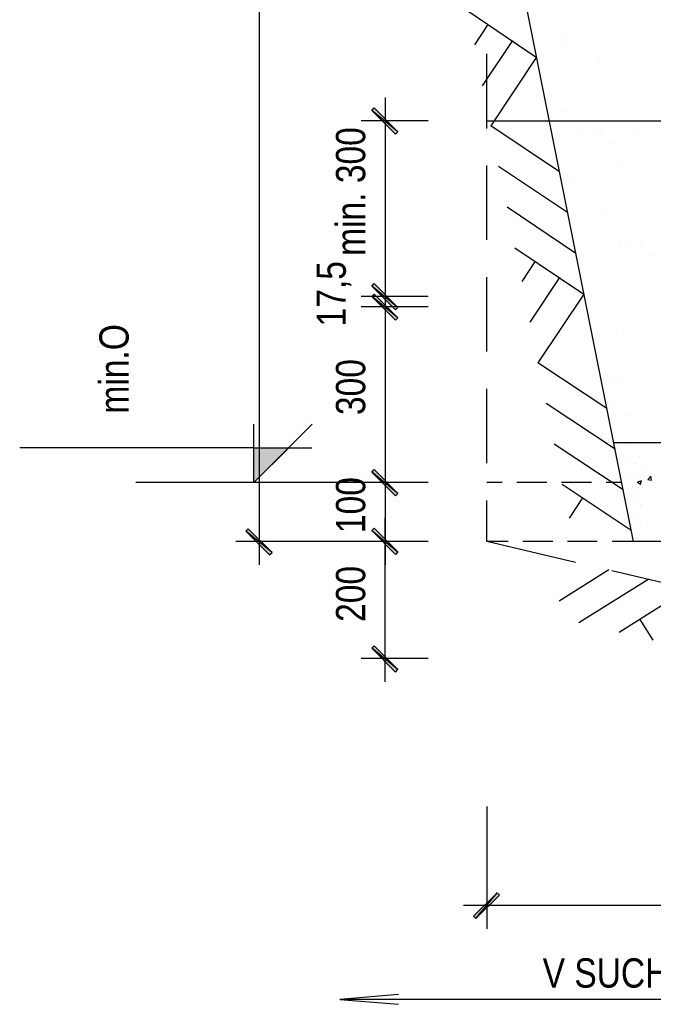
# Model space of a CAD drawing. Header units: millimetres. Extents: x 1 to 467423, y 3 to 105000.
# Tile 24 of 39: x 344160 to 344214, y 66180 to 66264. Entities that reach past the tile are written whole.
import ezdxf

# ---------------------------------------------------------------- set-up
doc = ezdxf.new("R2010")
doc.units = ezdxf.units.MM
doc.linetypes.add('atContinuous2', pattern=[0])
for name, color, linetype in [('CARKOV- 035', 7, 'Continuous'), ('KOTY', 7, 'Continuous'), ('PLNA- 013', 7, 'Continuous'), ('PLNA- 015', 7, 'Continuous'), ('PLNA- 020', 7, 'Continuous'), ('PLNA- 035', 7, 'Continuous')]:
    doc.layers.add(name, color=color, linetype=linetype)
doc.layers.add('Kce_popis', color=174, linetype='Continuous', lineweight=18)
doc.layers.add('SRAFY', color=7, linetype='Continuous', lineweight=20)
doc.styles.add('STANDARD_NAROW', font='ARIALN.TTF')

msp = doc.modelspace()

# ---------------------------------------------------------------- hatches: boundary and pattern name
at = {"layer": 'KOTY'}
for points in [[(344192.392, 66254.25), (344190.148, 66256.07), (344190.359, 66256.282)], [(344192.18, 66254.038), (344192.392, 66254.25), (344190.148, 66256.07)], [(344192.392, 66239.263), (344190.148, 66241.083), (344190.359, 66241.295)], [(344192.18, 66239.051), (344192.392, 66239.263), (344190.148, 66241.083)], [(344192.392, 66238.374), (344190.148, 66240.194), (344190.359, 66240.406)], [(344192.18, 66238.162), (344192.392, 66238.374), (344190.148, 66240.194)], [(344192.392, 66223.386), (344190.148, 66225.207), (344190.359, 66225.418)], [(344192.18, 66223.175), (344192.392, 66223.386), (344190.148, 66225.207)], [(344181.638, 66218.348), (344179.394, 66220.169), (344179.606, 66220.38)], [(344190.359, 66220.423), (344190.148, 66220.211), (344192.392, 66218.39)], [(344181.426, 66218.136), (344181.638, 66218.348), (344179.394, 66220.169)], [(344190.148, 66220.211), (344192.392, 66218.39), (344192.18, 66218.179)], [(344192.392, 66208.357), (344190.148, 66210.177), (344190.359, 66210.389)], [(344192.18, 66208.145), (344192.392, 66208.357), (344190.148, 66210.177)], [(344198.827, 66187.324), (344199.039, 66187.112), (344200.859, 66189.313)], [(344199.039, 66187.112), (344200.859, 66189.313), (344201.071, 66189.102)]]:
    msp.add_hatch(color=0, dxfattribs=at).paths.add_polyline_path(points)
at = {"layer": 'PLNA- 013'}
msp.add_hatch(color=0, dxfattribs=at).paths.add_polyline_path([(344180.072, 66227.281), (344183.077, 66227.281), (344180.072, 66224.318)])

# ---------------------------------------------------------------- linework, layer by layer
at = {"layer": 'CARKOV- 035', "color": 0, "linetype": 'atContinuous2'}
for points in [[(344199.97, 66254.546), (344199.97, 66260.897)], [(344199.97, 66245.02), (344199.97, 66251.371)], [(344199.97, 66235.495), (344199.97, 66241.845)], [(344199.97, 66225.969), (344199.97, 66232.319)], [(344199.97, 66219.28), (344199.97, 66222.793)]]:
    msp.add_lwpolyline(points, dxfattribs=at)
at = {"layer": 'CARKOV- 035', "color": 7, "linetype": 'atContinuous2'}
for points in [[(344207.548, 66217.501), (344199.97, 66219.28)], [(344201.79, 66219.28), (344199.97, 66219.28)], [(344205.601, 66219.28), (344203.061, 66219.28)], [(344209.411, 66219.28), (344206.871, 66219.28)], [(344212.502, 66219.28), (344210.681, 66219.28)], [(344216.82, 66215.342), (344210.639, 66216.782)]]:
    msp.add_lwpolyline(points, dxfattribs=at)
at = {"layer": 'KOTY', "color": 0, "linetype": 'atContinuous2'}
for points in [[(344191.291, 66257.171), (344191.291, 66238.162)], [(344194.974, 66255.181), (344189.259, 66255.181)], [(344194.974, 66240.194), (344189.259, 66240.194)]]:
    msp.add_lwpolyline(points, dxfattribs=at)
at = {"layer": 'KOTY', "color": 7, "linetype": 'atContinuous2'}
for points in [[(344192.392, 66254.25), (344190.148, 66256.07), (344190.359, 66256.282), (344192.392, 66254.25)], [(344192.18, 66254.038), (344192.392, 66254.25), (344190.148, 66256.07), (344192.18, 66254.038)], [(344205.897, 66255.054), (344205.897, 66255.054)], [(344207.718, 66253.911), (344207.718, 66253.911)], [(344209.199, 66254.208), (344209.199, 66254.208)], [(344209.665, 66254.165), (344209.665, 66254.165)], [(344212.713, 66254.546), (344212.713, 66254.546)], [(344210.766, 66253.234), (344210.766, 66253.234)], [(344211.189, 66251.71), (344211.189, 66251.71)], [(344206.32, 66250.778), (344206.32, 66250.778)], [(344207.04, 66250.143), (344207.04, 66250.143)], [(344210.3, 66247.137), (344210.3, 66247.137)], [(344211.189, 66244.639), (344211.189, 66244.639)], [(344212.248, 66244.851), (344212.248, 66244.851)], [(344213.137, 66244.893), (344213.137, 66244.893)], [(344211.401, 66244.47), (344211.401, 66244.47)], [(344213.814, 66243.835), (344213.814, 66243.835)], [(344214.026, 66243.75), (344214.026, 66243.75)], [(344192.392, 66239.263), (344190.148, 66241.083), (344190.359, 66241.295), (344192.392, 66239.263)], [(344191.291, 66241.295), (344191.291, 66222.285)], [(344192.18, 66239.051), (344192.392, 66239.263), (344190.148, 66241.083), (344192.18, 66239.051)], [(344192.392, 66238.374), (344190.148, 66240.194), (344190.359, 66240.406), (344192.392, 66238.374)], [(344192.18, 66238.162), (344192.392, 66238.374), (344190.148, 66240.194), (344192.18, 66238.162)], [(344194.974, 66239.305), (344189.259, 66239.305)], [(344211.655, 66237.273), (344211.655, 66237.273)], [(344209.538, 66234.733), (344209.538, 66234.733)], [(344210.427, 66233.378), (344210.427, 66233.378)], [(344211.147, 66232.785), (344211.147, 66232.785)], [(344210.851, 66230.795), (344210.851, 66230.795)], [(344211.867, 66230.033), (344211.867, 66230.033)], [(344212.036, 66227.662), (344212.036, 66227.662)], [(344191.291, 66226.307), (344191.291, 66217.29)], [(344212.163, 66226.223), (344212.163, 66226.223)], [(344212.925, 66226.519), (344212.925, 66226.519)], [(344192.392, 66223.386), (344190.148, 66225.207), (344190.359, 66225.418), (344192.392, 66223.386)], [(344212.629, 66225.969), (344212.629, 66225.969)], [(344213.729, 66225.291), (344213.729, 66225.291)], [(344192.18, 66223.175), (344192.392, 66223.386), (344190.148, 66225.207), (344192.18, 66223.175)], [(344212.121, 66224.741), (344212.121, 66224.741)], [(344212.84, 66224.868), (344212.84, 66224.868)], [(344212.84, 66224.36), (344213.179, 66224.487)], [(344213.094, 66224.191), (344213.179, 66224.487)], [(344213.729, 66224.572), (344213.983, 66224.868)], [(344213.729, 66224.572), (344214.026, 66224.529)], [(344214.026, 66224.529), (344213.983, 66224.868)], [(344190.148, 66224.318), (344185.025, 66224.318)], [(344194.974, 66224.318), (344189.259, 66224.318)], [(344212.84, 66224.36), (344213.094, 66224.191)], [(344211.951, 66223.217), (344211.951, 66223.217)], [(344212.713, 66222.751), (344212.713, 66222.751)], [(344212.798, 66223.175), (344212.798, 66223.175)], [(344213.137, 66222.412), (344213.137, 66222.412)], [(344213.179, 66222.158), (344213.179, 66222.158)], [(344191.291, 66207.298), (344191.291, 66221.312)], [(344212.756, 66221.523), (344212.756, 66221.523)], [(344181.638, 66218.348), (344179.394, 66220.169), (344179.606, 66220.38), (344181.638, 66218.348)], [(344190.359, 66220.423), (344190.148, 66220.211), (344192.392, 66218.39), (344190.359, 66220.423)], [(344213.094, 66220.634), (344213.094, 66220.634)], [(344181.426, 66218.136), (344181.638, 66218.348), (344179.394, 66220.169), (344181.426, 66218.136)], [(344190.148, 66220.211), (344192.392, 66218.39), (344192.18, 66218.179), (344190.148, 66220.211)], [(344212.671, 66219.872), (344212.671, 66219.872)], [(344212.798, 66219.534), (344212.798, 66219.534)], [(344194.847, 66219.28), (344189.259, 66219.28)], [(344194.974, 66219.28), (344189.259, 66219.28)], [(344192.392, 66208.357), (344190.148, 66210.177), (344190.359, 66210.389), (344192.392, 66208.357)], [(344192.18, 66208.145), (344192.392, 66208.357), (344190.148, 66210.177), (344192.18, 66208.145)], [(344194.974, 66209.288), (344189.259, 66209.288)], [(344199.97, 66196.679), (344199.97, 66186.223)], [(344198.827, 66187.324), (344199.039, 66187.112), (344200.859, 66189.313), (344198.827, 66187.324)], [(344199.039, 66187.112), (344200.859, 66189.313), (344201.071, 66189.102), (344199.039, 66187.112)], [(344256.998, 66188.213), (344197.98, 66188.213)]]:
    msp.add_lwpolyline(points, dxfattribs=at)
at = {"layer": 'PLNA- 013', "color": 7, "linetype": 'atContinuous2'}
for points in [[(344204.204, 66260.6), (344198.361, 66264.538)], [(344200.055, 66263.395), (344198.912, 66261.659)], [(344202.171, 66262.04), (344199.589, 66258.187)], [(344204.204, 66260.6), (344200.309, 66254.758)], [(344206.193, 66250.821), (344200.309, 66254.758)], [(344206.871, 66247.349), (344200.986, 66251.286)], [(344207.591, 66243.877), (344201.706, 66247.815)], [(344202.383, 66244.343), (344208.268, 66240.406), (344204.331, 66234.521)], [(344204.119, 66243.2), (344202.976, 66241.464)], [(344206.193, 66241.803), (344203.653, 66237.992)], [(344210.215, 66230.626), (344204.331, 66234.521)], [(344210.935, 66227.154), (344205.05, 66231.049)], [(344185.067, 66229.313), (344180.072, 66224.318), (344180.072, 66227.281), (344180.072, 66229.313)], [(344180.072, 66227.281), (344160.088, 66227.281)], [(344180.072, 66227.281), (344183.077, 66227.281), (344180.072, 66224.318), (344180.072, 66227.281)], [(344180.072, 66227.281), (344185.025, 66227.281)], [(344211.613, 66223.683), (344205.728, 66227.578)], [(344185.025, 66224.318), (344169.995, 66224.318)], [(344212.29, 66220.211), (344206.405, 66224.148)], [(344208.141, 66223.005), (344206.998, 66221.269)], [(344210.385, 66216.866), (344206.151, 66214.199)], [(344213.814, 66216.062), (344207.845, 66212.336)], [(344217.286, 66215.3), (344211.274, 66211.532)], [(344213.052, 66212.633), (344214.153, 66210.854)]]:
    msp.add_lwpolyline(points, dxfattribs=at)
at = {"layer": 'PLNA- 015', "color": 7, "linetype": 'atContinuous2'}
msp.add_lwpolyline([(344227.447, 66180.211), (344187.438, 66180.211)], dxfattribs=at)
at = {"layer": 'PLNA- 020', "color": 7, "linetype": 'atContinuous2'}
for points in [[(344180.537, 66317.163), (344180.537, 66217.29)], [(344220.503, 66227.705), (344210.808, 66227.705)], [(344201.282, 66224.318), (344199.97, 66224.318)], [(344205.093, 66224.318), (344202.552, 66224.318)], [(344208.903, 66224.318), (344206.363, 66224.318)], [(344211.486, 66224.318), (344210.173, 66224.318)], [(344189.978, 66219.28), (344178.547, 66219.28)], [(344192.434, 66180.634), (344187.438, 66180.211), (344192.434, 66179.788)]]:
    msp.add_lwpolyline(points, dxfattribs=at)
at = {"layer": 'PLNA- 020', "color": 0, "linetype": 'atContinuous2'}
msp.add_lwpolyline([(344199.97, 66255.181), (344255.008, 66255.181)], dxfattribs=at)
at = {"layer": 'PLNA- 035', "color": 7, "linetype": 'atContinuous2'}
msp.add_lwpolyline([(344212.502, 66219.28), (344193.323, 66315.173)], dxfattribs=at)
at = {"layer": 'PLNA- 035', "color": 0, "linetype": 'atContinuous2'}
msp.add_lwpolyline([(344255.008, 66219.28), (344212.502, 66219.28)], dxfattribs=at)
at = {"layer": 'SRAFY', "color": 7, "linetype": 'atContinuous2'}
for points in [[(344206.617, 66262.633), (344206.617, 66262.633)], [(344206.236, 66261.447), (344206.236, 66261.447)], [(344209.623, 66260.346), (344209.623, 66260.346)], [(344206.702, 66255.986), (344206.702, 66255.986)]]:
    msp.add_lwpolyline(points, dxfattribs=at)

# ---------------------------------------------------------------- texts
at = {"layer": 'Kce_popis', "char_height": 2.5, "attachment_point": 4, "rotation": 90, "line_spacing_factor": 0.84, "style": 'STANDARD_NAROW'}
for s, insert in [('min. 300', (344188.363, 66243.66)), ('17,5', (344186.92, 66237.642)), ('min.O', (344168.159, 66230.198)), ('300', (344188.363, 66230.074)), ('100', (344188.363, 66220.002)), ('200', (344188.363, 66212.424))]:
    msp.add_mtext_dynamic_manual_height_columns(s, width=45.08323, gutter_width=1, heights=[0], dxfattribs=dict(at, insert=insert))
at = {"layer": 'Kce_popis', "insert": (344204.747, 66182.443), "char_height": 2.5, "attachment_point": 4, "line_spacing_factor": 0.84, "style": 'STANDARD_NAROW'}
msp.add_mtext_dynamic_manual_height_columns('V SUCHU', width=45.08323, gutter_width=1, heights=[0], dxfattribs=at)

doc.saveas('drawing.dxf')
